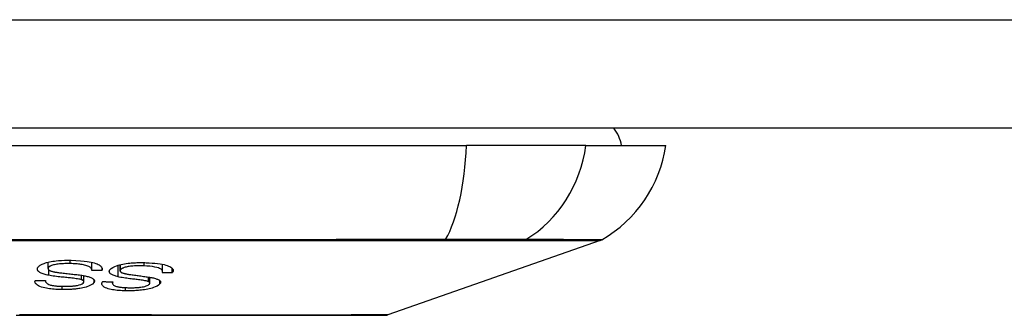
# Model space of a CAD drawing. Header units: inches. Extents: x 17 to 570, y 51 to 268.
# Tile 28 of 256: x 78.517 to 79.415, y 50.776 to 51.045. Entities that reach past the tile are written whole.
import ezdxf

# ---------------------------------------------------------------- set-up
doc = ezdxf.new("R2010")
doc.units = ezdxf.units.IN
doc.header["$MEASUREMENT"] = 0
doc.layers.add('Visible Edges(ANSI)', color=7, linetype='Continuous', lineweight=25)
doc.layers.add('Visible Tangent Edges(ANSI)', color=7, linetype='Continuous', lineweight=25)

msp = doc.modelspace()

# ---------------------------------------------------------------- linework, layer by layer
at = {"layer": 'Visible Edges(ANSI)'}
for p, q in [((136.77603, 50.94642), (77.17103, 50.94642)), ((78.06734, 50.93067), (78.92472, 50.93067)), ((79.03351, 50.93067), (78.92472, 50.93067)), ((79.03351, 50.93067), (79.10627, 50.93067)), ((79.04638, 50.84377), (78.85284, 50.77603)), ((78.54297, 50.81827), (78.54297, 50.82406)), ((78.58287, 50.81666), (78.58287, 50.82402)), ((78.59226, 50.81664), (78.59226, 50.81874)), ((78.60867, 50.81622), (78.60867, 50.82177)), ((78.64743, 50.81563), (78.64743, 50.82212)), ((78.6563, 50.81427), (78.6563, 50.81846)), ((78.54065, 50.80709), (78.54065, 50.80739)), ((78.57565, 50.80623), (78.57565, 50.81179)), ((78.63596, 50.80497), (78.63596, 50.81028)), ((78.60179, 50.80493), (78.60179, 50.80619))]:
    msp.add_line(p, q, dxfattribs=at)
at = {"layer": 'Visible Edges(ANSI)', "flags": 128}
for points in [[(78.53351, 50.81882), (78.53371, 50.81923), (78.53397, 50.81964), (78.53431, 50.82004), (78.53471, 50.82044), (78.53518, 50.82083), (78.53572, 50.82121), (78.53631, 50.82158), (78.53697, 50.82194), (78.53771, 50.82229), (78.53854, 50.82266), (78.53948, 50.82302), (78.54054, 50.82338), (78.54173, 50.82374), (78.54303, 50.82407), (78.54438, 50.82438), (78.54579, 50.82465), (78.54725, 50.82489), (78.54876, 50.82511), (78.55044, 50.82531), (78.55257, 50.82552), (78.55515, 50.8257), (78.55811, 50.82583), (78.56111, 50.82587), (78.56409, 50.82583)], [(78.56409, 50.82583), (78.56844, 50.82568), (78.57259, 50.82543), (78.57599, 50.82512), (78.57864, 50.82479), (78.58062, 50.82447), (78.58224, 50.82416), (78.58376, 50.82381), (78.58518, 50.82342), (78.5865, 50.82299), (78.58769, 50.82253), (78.58871, 50.82205), (78.58956, 50.82158), (78.59026, 50.82112), (78.59082, 50.82068), (78.59126, 50.82026), (78.59161, 50.81988), (78.59189, 50.81948), (78.59211, 50.81909), (78.59227, 50.81869), (78.59238, 50.81829), (78.59243, 50.81788), (78.59242, 50.81747), (78.59236, 50.81706), (78.59226, 50.81664)], [(78.54358, 50.8121), (78.54248, 50.81234), (78.54142, 50.81259), (78.54039, 50.81285), (78.5394, 50.81314), (78.53847, 50.81344), (78.5376, 50.81376), (78.5368, 50.8141), (78.53609, 50.81445), (78.53549, 50.81478), (78.535, 50.81511), (78.5346, 50.81542), (78.53428, 50.81571), (78.53403, 50.81598), (78.53383, 50.81624), (78.53366, 50.81649), (78.53353, 50.81675), (78.53343, 50.817), (78.53335, 50.81726), (78.53331, 50.81752), (78.53329, 50.81778), (78.53331, 50.81804), (78.53335, 50.8183), (78.53341, 50.81856), (78.53351, 50.81882)], [(78.54308, 50.81883), (78.543, 50.81858), (78.54297, 50.81834), (78.54298, 50.81809), (78.54304, 50.81785), (78.54315, 50.81761), (78.54331, 50.81738), (78.54352, 50.81715), (78.54377, 50.81694), (78.54405, 50.81674), (78.54435, 50.81656), (78.54467, 50.8164), (78.54501, 50.81625), (78.54536, 50.81611), (78.54574, 50.81598), (78.54614, 50.81585), (78.54655, 50.81573), (78.54699, 50.81561), (78.54744, 50.8155), (78.5479, 50.81539), (78.54837, 50.81529), (78.54886, 50.81519), (78.54934, 50.8151), (78.54983, 50.81501), (78.55032, 50.81493)], [(78.56331, 50.82277), (78.56208, 50.82279), (78.56084, 50.82279), (78.5596, 50.82278), (78.55836, 50.82275), (78.55712, 50.82271), (78.55588, 50.82265), (78.55465, 50.82256), (78.55345, 50.82245), (78.55226, 50.82233), (78.5511, 50.82217), (78.54997, 50.822), (78.54889, 50.82179), (78.54786, 50.82155), (78.54693, 50.82129), (78.54613, 50.82102), (78.54547, 50.82075), (78.54494, 50.8205), (78.54451, 50.82026), (78.54415, 50.82003), (78.54385, 50.8198), (78.54359, 50.81956), (78.54337, 50.81932), (78.5432, 50.81908), (78.54308, 50.81883)], [(78.58286, 50.81645), (78.58286, 50.81689), (78.5828, 50.81732), (78.58268, 50.81776), (78.58248, 50.81819), (78.58221, 50.81861), (78.58185, 50.81902), (78.5814, 50.81942), (78.58085, 50.81979), (78.58018, 50.82015), (78.57938, 50.82049), (78.57844, 50.82082), (78.57742, 50.82112), (78.57634, 50.82138), (78.57522, 50.82162), (78.5741, 50.82183), (78.57298, 50.82201), (78.57185, 50.82216), (78.57069, 50.8223), (78.56951, 50.82242), (78.5683, 50.82253), (78.56707, 50.82261), (78.56583, 50.82268), (78.56457, 50.82273), (78.56331, 50.82277)], [(78.59226, 50.81664), (78.59186, 50.81663), (78.59147, 50.81663), (78.59108, 50.81662), (78.59069, 50.81661), (78.5903, 50.8166), (78.58991, 50.81659), (78.58952, 50.81658), (78.58913, 50.81657), (78.58873, 50.81657), (78.58834, 50.81656), (78.58795, 50.81655), (78.58756, 50.81654), (78.58717, 50.81653), (78.58678, 50.81653), (78.58638, 50.81652), (78.58599, 50.81651), (78.5856, 50.8165), (78.58521, 50.81649), (78.58482, 50.81649), (78.58443, 50.81648), (78.58404, 50.81647), (78.58364, 50.81646), (78.58325, 50.81646), (78.58286, 50.81645)], [(78.6069, 50.8107), (78.60591, 50.81094), (78.60497, 50.8112), (78.60407, 50.81148), (78.60322, 50.81177), (78.60243, 50.81208), (78.6017, 50.8124), (78.60104, 50.81275), (78.60049, 50.81309), (78.60004, 50.81343), (78.59969, 50.81375), (78.59942, 50.81406), (78.59922, 50.81435), (78.59907, 50.81462), (78.59897, 50.81487), (78.59891, 50.81512), (78.59888, 50.81537), (78.59888, 50.81563), (78.59891, 50.81588), (78.59897, 50.81613), (78.59906, 50.81639), (78.59917, 50.81664), (78.59932, 50.8169), (78.59949, 50.81715), (78.59969, 50.81741)], [(78.59969, 50.81741), (78.6007, 50.81838), (78.60211, 50.81931), (78.60377, 50.82013), (78.6054, 50.82078), (78.6068, 50.82124), (78.60817, 50.82164), (78.60963, 50.822), (78.61116, 50.82233), (78.61276, 50.82262), (78.61436, 50.82287), (78.61594, 50.82308), (78.61746, 50.82324), (78.6189, 50.82338), (78.62025, 50.82348), (78.6215, 50.82356), (78.62274, 50.82362), (78.62398, 50.82367), (78.62522, 50.8237), (78.62645, 50.82372), (78.62768, 50.82373), (78.62891, 50.82372), (78.63012, 50.82369), (78.63133, 50.82366), (78.63253, 50.82361)], [(78.6091, 50.81723), (78.60892, 50.81698), (78.60878, 50.81673), (78.6087, 50.81648), (78.60867, 50.81624), (78.60869, 50.81599), (78.60877, 50.81575), (78.60891, 50.81552), (78.60909, 50.81531), (78.6093, 50.81511), (78.60954, 50.81494), (78.6098, 50.81478), (78.61008, 50.81463), (78.61037, 50.8145), (78.61069, 50.81437), (78.61102, 50.81424), (78.61138, 50.81412), (78.61175, 50.81401), (78.61213, 50.8139), (78.61253, 50.81379), (78.61294, 50.81369), (78.61336, 50.81359), (78.61378, 50.8135), (78.61421, 50.81341), (78.61465, 50.81332)], [(78.63053, 50.82066), (78.62879, 50.82072), (78.62702, 50.82075), (78.62524, 50.82074), (78.62345, 50.8207), (78.62179, 50.82062), (78.62033, 50.82052), (78.6191, 50.82041), (78.61805, 50.82029), (78.61704, 50.82016), (78.61605, 50.82), (78.61509, 50.81983), (78.61417, 50.81962), (78.61331, 50.8194), (78.61257, 50.81917), (78.61194, 50.81895), (78.61142, 50.81874), (78.611, 50.81856), (78.61064, 50.81838), (78.6103, 50.8182), (78.61, 50.81801), (78.60973, 50.81782), (78.60949, 50.81763), (78.60928, 50.81743), (78.6091, 50.81723)], [(78.64707, 50.81423), (78.64718, 50.81447), (78.64727, 50.81471), (78.64734, 50.81495), (78.64739, 50.81519), (78.64743, 50.81543), (78.64743, 50.81566), (78.64742, 50.8159), (78.64738, 50.81613), (78.64731, 50.81636), (78.64721, 50.81659), (78.64708, 50.81681), (78.64692, 50.81703), (78.64672, 50.81725), (78.64646, 50.81748), (78.64607, 50.81777), (78.64549, 50.81809), (78.64467, 50.81845), (78.64359, 50.81883), (78.64216, 50.81923), (78.64036, 50.81962), (78.63819, 50.81999), (78.63575, 50.82029), (78.63318, 50.82051), (78.63053, 50.82066)], [(78.63253, 50.82361), (78.63519, 50.82348), (78.63782, 50.8233), (78.6404, 50.82308), (78.64289, 50.82282), (78.64516, 50.82251), (78.64711, 50.82218), (78.6488, 50.82184), (78.65034, 50.82145), (78.65174, 50.82103), (78.65299, 50.82057), (78.6541, 50.82007), (78.65499, 50.81955), (78.6557, 50.81904), (78.65623, 50.81855), (78.65661, 50.81809), (78.65687, 50.81765), (78.65705, 50.81724), (78.65715, 50.81683), (78.65717, 50.81641), (78.65713, 50.81598), (78.65702, 50.81556), (78.65684, 50.81513), (78.65661, 50.8147), (78.6563, 50.81427)], [(78.55601, 50.79903), (78.55448, 50.79906), (78.55296, 50.7991), (78.55145, 50.79917), (78.54996, 50.79926), (78.54849, 50.79936), (78.54704, 50.7995), (78.54562, 50.79965), (78.54422, 50.79983), (78.54286, 50.80003), (78.5415, 50.80026), (78.54004, 50.80056), (78.53851, 50.80094), (78.53697, 50.80139), (78.53551, 50.80194), (78.53429, 50.80251), (78.53332, 50.80309), (78.53258, 50.80365), (78.53202, 50.80419), (78.53161, 50.80471), (78.5313, 50.80524), (78.53111, 50.80577), (78.53103, 50.80631), (78.53105, 50.80686), (78.53116, 50.8074)], [(78.53116, 50.8074), (78.53156, 50.8074), (78.53195, 50.8074), (78.53235, 50.8074), (78.53275, 50.8074), (78.53314, 50.8074), (78.53354, 50.8074), (78.53393, 50.8074), (78.53433, 50.8074), (78.53472, 50.80739), (78.53512, 50.80739), (78.53552, 50.80739), (78.53591, 50.80739), (78.53631, 50.80739), (78.5367, 50.80739), (78.5371, 50.80739), (78.5375, 50.80739), (78.53789, 50.80739), (78.53829, 50.80739), (78.53868, 50.80739), (78.53908, 50.80739), (78.53947, 50.80739), (78.53987, 50.80739), (78.54027, 50.80739), (78.54066, 50.80739)], [(78.54066, 50.80739), (78.54066, 50.80683), (78.54078, 50.80626), (78.54104, 50.80571), (78.54146, 50.80517), (78.54205, 50.80466), (78.54283, 50.80417), (78.54372, 50.80376), (78.5446, 50.80344), (78.54537, 50.80322), (78.54602, 50.80306), (78.54668, 50.80291), (78.54738, 50.80278), (78.54809, 50.80266), (78.54883, 50.80256), (78.54959, 50.80246), (78.55036, 50.80238), (78.55114, 50.80231), (78.55194, 50.80225), (78.55274, 50.80219), (78.55355, 50.80215), (78.55437, 50.80211), (78.55518, 50.80208), (78.556, 50.80206), (78.55683, 50.80205)], [(78.57359, 50.80805), (78.57292, 50.80825), (78.57207, 50.80845), (78.57106, 50.80865), (78.56991, 50.80884), (78.56867, 50.80902), (78.56738, 50.80919), (78.56609, 50.80936), (78.56483, 50.8095), (78.56361, 50.80964), (78.56241, 50.80977), (78.56122, 50.8099), (78.56003, 50.81002), (78.55883, 50.81014), (78.5576, 50.81027), (78.55634, 50.8104), (78.55503, 50.81054), (78.55367, 50.81069), (78.55224, 50.81085), (78.55073, 50.81104), (78.54919, 50.81123), (78.54765, 50.81144), (78.54617, 50.81166), (78.5448, 50.81188), (78.54358, 50.8121)], [(78.55032, 50.81493), (78.55099, 50.81482), (78.55176, 50.81471), (78.55262, 50.81459), (78.55358, 50.81447), (78.5546, 50.81435), (78.5557, 50.81422), (78.55685, 50.81408), (78.55805, 50.81395), (78.55929, 50.81381), (78.56056, 50.81367), (78.56184, 50.81353), (78.56314, 50.81339), (78.56443, 50.81325), (78.5657, 50.8131), (78.56696, 50.81296), (78.56819, 50.81282), (78.56937, 50.81268), (78.57052, 50.81254), (78.57167, 50.81239), (78.57281, 50.81223), (78.57391, 50.81207), (78.57497, 50.8119), (78.57595, 50.81173), (78.57684, 50.81156)], [(78.57555, 50.80574), (78.57559, 50.80585), (78.57562, 50.80595), (78.57564, 50.80606), (78.57565, 50.80617), (78.57565, 50.80627), (78.57564, 50.80638), (78.57562, 50.80648), (78.57559, 50.80659), (78.57555, 50.80669), (78.5755, 50.80679), (78.57543, 50.8069), (78.57535, 50.807), (78.57527, 50.80709), (78.57517, 50.80719), (78.57506, 50.80729), (78.57493, 50.80738), (78.5748, 50.80747), (78.57466, 50.80756), (78.57451, 50.80765), (78.57434, 50.80773), (78.57417, 50.80782), (78.57399, 50.8079), (78.57379, 50.80797), (78.57359, 50.80805)], [(78.57684, 50.81156), (78.57779, 50.81135), (78.57871, 50.81113), (78.57959, 50.8109), (78.58042, 50.81065), (78.5812, 50.81039), (78.58193, 50.8101), (78.5826, 50.80981), (78.58316, 50.80952), (78.58362, 50.80923), (78.584, 50.80897), (78.5843, 50.80871), (78.58454, 50.80848), (78.58472, 50.80827), (78.58488, 50.80807), (78.58501, 50.80786), (78.58511, 50.80765), (78.58519, 50.80744), (78.58524, 50.80723), (78.58528, 50.80702), (78.58528, 50.8068), (78.58527, 50.80659), (78.58523, 50.80637), (78.58518, 50.80616), (78.5851, 50.80594)], [(78.63461, 50.80633), (78.63405, 50.80653), (78.63331, 50.80673), (78.63242, 50.80693), (78.6314, 50.80713), (78.63027, 50.80732), (78.62909, 50.80751), (78.62789, 50.80768), (78.6267, 50.80785), (78.62554, 50.808), (78.62441, 50.80814), (78.62329, 50.80828), (78.62217, 50.80842), (78.62103, 50.80856), (78.61988, 50.8087), (78.6187, 50.80884), (78.61748, 50.809), (78.61621, 50.80917), (78.61489, 50.80935), (78.61349, 50.80955), (78.61206, 50.80976), (78.61064, 50.80999), (78.60927, 50.81022), (78.60801, 50.81046), (78.6069, 50.8107)], [(78.61465, 50.81332), (78.61525, 50.81321), (78.61596, 50.81309), (78.61676, 50.81296), (78.61764, 50.81282), (78.61859, 50.81269), (78.61961, 50.81254), (78.62068, 50.8124), (78.6218, 50.81225), (78.62296, 50.81209), (78.62414, 50.81194), (78.62533, 50.81178), (78.62654, 50.81162), (78.62774, 50.81146), (78.62894, 50.81131), (78.63011, 50.81115), (78.63126, 50.81099), (78.63236, 50.81083), (78.63343, 50.81068), (78.63449, 50.81052), (78.63554, 50.81035), (78.63655, 50.81018), (78.63751, 50.81), (78.6384, 50.80983), (78.6392, 50.80964)], [(78.6392, 50.80964), (78.64004, 50.80943), (78.64085, 50.80921), (78.64161, 50.80897), (78.64231, 50.80872), (78.64297, 50.80846), (78.64356, 50.80818), (78.64408, 50.80789), (78.64451, 50.80761), (78.64484, 50.80733), (78.6451, 50.80707), (78.64529, 50.80683), (78.64543, 50.8066), (78.64553, 50.8064), (78.64559, 50.8062), (78.64563, 50.806), (78.64565, 50.8058), (78.64564, 50.8056), (78.64561, 50.80539), (78.64555, 50.80519), (78.64547, 50.80499), (78.64537, 50.80478), (78.64524, 50.80457), (78.6451, 50.80437), (78.64493, 50.80416)], [(78.6563, 50.81427), (78.65592, 50.81426), (78.65554, 50.81426), (78.65515, 50.81426), (78.65477, 50.81426), (78.65438, 50.81426), (78.654, 50.81425), (78.65361, 50.81425), (78.65323, 50.81425), (78.65284, 50.81425), (78.65246, 50.81425), (78.65207, 50.81425), (78.65169, 50.81424), (78.6513, 50.81424), (78.65092, 50.81424), (78.65053, 50.81424), (78.65015, 50.81424), (78.64977, 50.81424), (78.64938, 50.81424), (78.649, 50.81424), (78.64861, 50.81424), (78.64823, 50.81423), (78.64784, 50.81423), (78.64746, 50.81423), (78.64707, 50.81423)], [(78.5851, 50.80594), (78.58352, 50.80405), (78.5805, 50.80236), (78.57775, 50.80136), (78.57624, 50.80094), (78.5748, 50.80061), (78.57342, 50.80033), (78.57212, 50.8001), (78.57096, 50.79992), (78.56996, 50.79978), (78.56905, 50.79967), (78.56814, 50.79957), (78.56722, 50.79947), (78.5663, 50.79939), (78.56537, 50.79931), (78.56444, 50.79925), (78.56351, 50.79919), (78.56257, 50.79914), (78.56163, 50.7991), (78.56069, 50.79907), (78.55975, 50.79904), (78.55881, 50.79903), (78.55788, 50.79902), (78.55694, 50.79902), (78.55601, 50.79903)], [(78.55683, 50.80205), (78.55748, 50.80204), (78.55814, 50.80204), (78.5588, 50.80204), (78.55946, 50.80204), (78.56012, 50.80205), (78.56078, 50.80206), (78.56144, 50.80208), (78.5621, 50.8021), (78.56277, 50.80213), (78.56343, 50.80216), (78.5641, 50.8022), (78.56476, 50.80225), (78.56541, 50.8023), (78.56606, 50.80236), (78.56671, 50.80243), (78.56735, 50.80251), (78.56798, 50.8026), (78.56863, 50.8027), (78.56973, 50.80291), (78.57127, 50.80329), (78.57287, 50.80381), (78.57416, 50.8044), (78.57506, 50.80506), (78.57555, 50.80574)], [(78.61378, 50.79791), (78.61219, 50.79796), (78.61062, 50.79803), (78.60908, 50.79812), (78.60756, 50.79823), (78.60607, 50.79837), (78.60462, 50.79853), (78.60321, 50.79872), (78.60185, 50.79894), (78.60052, 50.79918), (78.59918, 50.79948), (78.59785, 50.79983), (78.59656, 50.80025), (78.59535, 50.80074), (78.59433, 50.80128), (78.59354, 50.80183), (78.59297, 50.80236), (78.59256, 50.80288), (78.5923, 50.80337), (78.59214, 50.80385), (78.59209, 50.80434), (78.59213, 50.80484), (78.59227, 50.80533), (78.5925, 50.80583), (78.59282, 50.80633)], [(78.59282, 50.80633), (78.5932, 50.80633), (78.59359, 50.80632), (78.59398, 50.80631), (78.59437, 50.80631), (78.59476, 50.8063), (78.59515, 50.80629), (78.59553, 50.80629), (78.59592, 50.80628), (78.59631, 50.80627), (78.5967, 50.80627), (78.59709, 50.80626), (78.59748, 50.80625), (78.59787, 50.80625), (78.59825, 50.80624), (78.59864, 50.80623), (78.59903, 50.80623), (78.59942, 50.80622), (78.59981, 50.80622), (78.6002, 50.80621), (78.60059, 50.8062), (78.60098, 50.8062), (78.60136, 50.80619), (78.60175, 50.80619), (78.60214, 50.80618)], [(78.60214, 50.80618), (78.60195, 50.80574), (78.60183, 50.8053), (78.6018, 50.80486), (78.60186, 50.80443), (78.60203, 50.804), (78.60232, 50.8036), (78.60273, 50.80321), (78.60327, 50.80284), (78.60392, 50.80251), (78.60462, 50.80222), (78.60534, 50.80199), (78.60605, 50.80181), (78.60674, 50.80165), (78.60746, 50.80151), (78.60821, 50.80139), (78.609, 50.80128), (78.6098, 50.80118), (78.61063, 50.8011), (78.61146, 50.80102), (78.61231, 50.80096), (78.61317, 50.80091), (78.61405, 50.80086), (78.61493, 50.80083), (78.61581, 50.8008)], [(78.64493, 50.80416), (78.64388, 50.8032), (78.6424, 50.80226), (78.64071, 50.80147), (78.63916, 50.80087), (78.63791, 50.80045), (78.63666, 50.80009), (78.63533, 50.79975), (78.63393, 50.79944), (78.63248, 50.79916), (78.63101, 50.79891), (78.62956, 50.7987), (78.62815, 50.79853), (78.62677, 50.79838), (78.62546, 50.79826), (78.62422, 50.79816), (78.62304, 50.79808), (78.62187, 50.79801), (78.6207, 50.79796), (78.61953, 50.79792), (78.61837, 50.79789), (78.61721, 50.79788), (78.61606, 50.79788), (78.61492, 50.79789), (78.61378, 50.79791)], [(78.61581, 50.8008), (78.61652, 50.80078), (78.61723, 50.80077), (78.61795, 50.80076), (78.61867, 50.80076), (78.61939, 50.80076), (78.62012, 50.80077), (78.62084, 50.80078), (78.62158, 50.8008), (78.62231, 50.80082), (78.62305, 50.80086), (78.62379, 50.8009), (78.62453, 50.80095), (78.62527, 50.80101), (78.626, 50.80108), (78.62676, 50.80117), (78.62767, 50.80129), (78.62875, 50.80147), (78.62996, 50.80171), (78.63125, 50.80202), (78.63244, 50.80237), (78.63349, 50.80276), (78.63438, 50.80319), (78.63507, 50.80363), (78.63556, 50.8041)], [(78.63556, 50.8041), (78.63565, 50.8042), (78.63572, 50.8043), (78.63578, 50.8044), (78.63584, 50.8045), (78.63588, 50.8046), (78.63592, 50.80471), (78.63594, 50.80481), (78.63595, 50.80491), (78.63595, 50.80501), (78.63594, 50.80511), (78.63592, 50.8052), (78.63589, 50.8053), (78.63584, 50.8054), (78.63579, 50.80549), (78.63572, 50.80558), (78.63564, 50.80567), (78.63554, 50.80576), (78.63544, 50.80585), (78.63533, 50.80593), (78.6352, 50.80602), (78.63507, 50.8061), (78.63492, 50.80618), (78.63477, 50.80626), (78.63461, 50.80633)], [(78.51384, 50.77575), (78.53125, 50.77575), (78.54852, 50.77574), (78.56564, 50.77573), (78.58264, 50.77572), (78.59948, 50.77571), (78.6161, 50.7757), (78.63244, 50.77568), (78.64844, 50.77566), (78.66403, 50.77565), (78.67917, 50.77563), (78.69384, 50.77562), (78.70805, 50.7756), (78.72176, 50.77558), (78.73492, 50.77557), (78.74748, 50.77557), (78.75944, 50.77557), (78.77077, 50.77558), (78.78145, 50.7756), (78.79144, 50.77562), (78.80072, 50.77563), (78.80929, 50.77565), (78.81713, 50.77567), (78.82421, 50.77568), (78.8305, 50.7757), (78.83598, 50.77571), (78.84063, 50.77572), (78.84443, 50.77573), (78.84739, 50.77574), (78.84952, 50.77575), (78.8508, 50.77575), (78.85123, 50.77575)]]:
    msp.add_lwpolyline(points, dxfattribs=at)
at = {"layer": 'Visible Edges(ANSI)'}
for centre, radius, start, end in [((79.02753, 50.9228), 0.03937, 11.53696, 36.8699), ((78.98929, 50.94699), 0.11811, 299.81689, 352.0587), ((79.04313, 50.85306), 0.00984, 289.29005, 299.81689), ((78.85122, 50.78067), 0.00492, 270.17314, 289.29005)]:
    msp.add_arc(centre, radius, start, end, dxfattribs=at)
at = {"layer": 'Visible Tangent Edges(ANSI)'}
for p, q in [((77.17103, 51.04542), (136.77603, 51.04542)), ((78.90437, 50.84373), (78.90484, 50.84373)), ((78.97659, 50.84373), (78.97676, 50.84373)), ((78.56331, 50.82277), (78.56331, 50.82585)), ((78.54308, 50.81883), (78.54308, 50.82409)), ((78.54358, 50.8121), (78.54358, 50.81709)), ((78.6069, 50.8107), (78.6069, 50.82128)), ((78.6091, 50.81723), (78.6091, 50.82188)), ((78.63053, 50.82066), (78.63053, 50.82368)), ((78.57359, 50.80805), (78.57359, 50.81212)), ((78.5851, 50.80594), (78.5851, 50.80768)), ((78.63461, 50.80633), (78.63461, 50.8105)), ((78.64493, 50.80416), (78.64493, 50.80725)), ((78.55601, 50.79903), (78.55601, 50.80206)), ((78.61378, 50.79791), (78.61378, 50.80087))]:
    msp.add_line(p, q, dxfattribs=at)
at = {"layer": 'Visible Tangent Edges(ANSI)', "flags": 128}
for points in [[(78.90562, 50.84472), (78.87267, 50.84469), (78.83936, 50.84467), (78.80574, 50.84464), (78.77183, 50.84462), (78.73768, 50.8446), (78.70333, 50.84458), (78.66881, 50.84456), (78.63417, 50.84454), (78.59946, 50.84453), (78.56471, 50.84452), (78.52998, 50.84452), (78.49525, 50.84452)], [(78.49525, 50.84377), (78.52989, 50.84377), (78.56454, 50.84376), (78.59919, 50.84376), (78.63382, 50.84376), (78.66836, 50.84375), (78.70277, 50.84375), (78.73702, 50.84374), (78.77106, 50.84374), (78.80486, 50.84374), (78.83836, 50.84373), (78.87154, 50.84373), (78.90437, 50.84373)], [(78.90484, 50.84373), (78.90893, 50.84373), (78.91297, 50.84373), (78.91693, 50.84373), (78.92083, 50.84373), (78.92464, 50.84373), (78.92838, 50.84373), (78.93203, 50.84373), (78.93559, 50.84373), (78.93905, 50.84373), (78.94241, 50.84373), (78.94567, 50.84373), (78.94881, 50.84373), (78.95184, 50.84373), (78.95475, 50.84373), (78.95754, 50.84373), (78.96021, 50.84373), (78.96274, 50.84373), (78.96514, 50.84373), (78.96741, 50.84373), (78.96953, 50.84373), (78.97152, 50.84373), (78.97336, 50.84373), (78.97505, 50.84373), (78.97659, 50.84373)], [(78.97885, 50.84472), (78.97732, 50.84473), (78.97562, 50.84474), (78.97378, 50.84475), (78.97178, 50.84476), (78.96963, 50.84476), (78.96733, 50.84477), (78.96489, 50.84478), (78.96231, 50.84478), (78.9596, 50.84478), (78.95675, 50.84478), (78.95378, 50.84479), (78.95068, 50.84479), (78.94746, 50.84479), (78.94413, 50.84478), (78.94069, 50.84478), (78.93714, 50.84478), (78.93349, 50.84478), (78.92975, 50.84477), (78.92592, 50.84476), (78.922, 50.84476), (78.91801, 50.84475), (78.91394, 50.84474), (78.90981, 50.84473), (78.90562, 50.84472)], [(78.97676, 50.84373), (78.98239, 50.84373), (78.98777, 50.84373), (78.99293, 50.84373), (78.99785, 50.84373), (79.00255, 50.84374), (79.00701, 50.84374), (79.01123, 50.84374), (79.01522, 50.84374), (79.01898, 50.84374), (79.02249, 50.84374), (79.02577, 50.84375), (79.02881, 50.84375), (79.0316, 50.84375), (79.03416, 50.84375), (79.03647, 50.84376), (79.03855, 50.84376), (79.04038, 50.84376), (79.04197, 50.84376), (79.04332, 50.84376), (79.04442, 50.84376), (79.04528, 50.84376), (79.04589, 50.84377), (79.04625, 50.84377), (79.04638, 50.84377)], [(79.04802, 50.84452), (79.0479, 50.84452), (79.04754, 50.84452), (79.04693, 50.84452), (79.04608, 50.84452), (79.04499, 50.84453), (79.04366, 50.84453), (79.04208, 50.84454), (79.04027, 50.84454), (79.03821, 50.84455), (79.03591, 50.84456), (79.03338, 50.84457), (79.0306, 50.84458), (79.02759, 50.84459), (79.02434, 50.8446), (79.02085, 50.84461), (79.01712, 50.84462), (79.01316, 50.84463), (79.00896, 50.84464), (79.00452, 50.84465), (78.99985, 50.84467), (78.99495, 50.84468), (78.98981, 50.84469), (78.98444, 50.8447), (78.97885, 50.84472)], [(78.72491, 50.77572), (78.70872, 50.77576), (78.69183, 50.77579), (78.67429, 50.77582), (78.65608, 50.77586), (78.63726, 50.77589), (78.61794, 50.77592), (78.59822, 50.77595), (78.57819, 50.77598), (78.55796, 50.776), (78.53753, 50.77602), (78.51688, 50.77602)], [(78.76949, 50.77572), (78.76779, 50.77572), (78.76608, 50.77572), (78.76436, 50.77571), (78.76262, 50.77571), (78.76086, 50.77571), (78.75909, 50.77571), (78.75731, 50.7757), (78.75551, 50.7757), (78.7537, 50.7757), (78.75188, 50.7757), (78.75004, 50.7757), (78.74818, 50.7757), (78.74632, 50.7757), (78.74444, 50.7757), (78.74254, 50.7757), (78.74064, 50.7757), (78.73872, 50.7757), (78.73678, 50.77571), (78.73484, 50.77571), (78.73288, 50.77571), (78.7309, 50.77571), (78.72892, 50.77572), (78.72692, 50.77572), (78.72491, 50.77572)], [(78.85284, 50.77603), (78.85269, 50.77603), (78.85223, 50.77603), (78.85147, 50.77602), (78.8504, 50.77602), (78.84903, 50.77601), (78.84737, 50.776), (78.8454, 50.77599), (78.84315, 50.77598), (78.8406, 50.77597), (78.83776, 50.77595), (78.83464, 50.77594), (78.83123, 50.77592), (78.82754, 50.77591), (78.82358, 50.77589), (78.81933, 50.77587), (78.81481, 50.77586), (78.81001, 50.77584), (78.80496, 50.77582), (78.79966, 50.77581), (78.79411, 50.77579), (78.78831, 50.77577), (78.78227, 50.77576), (78.776, 50.77574), (78.76949, 50.77572)]]:
    msp.add_lwpolyline(points, dxfattribs=at)
at = {"layer": 'Visible Tangent Edges(ANSI)'}
for centre, major_axis, ratio, start_param, end_param in [((78.88612, 50.94699), (0, -0.11811), 0.32996, 0.523835, 1.432195), ((78.92308, 50.94699), (0, -0.11811), 0.943995, 0.523835, 1.432195), ((78.90399, 50.85324), (0.00003, -0.00984), 0.32572, 0.259229, 0.522936), ((78.9742, 50.85324), (-0.00008, -0.00984), 0.945463, 0.267645, 0.531352)]:
    msp.add_ellipse(centre, major_axis=major_axis, ratio=ratio, start_param=start_param, end_param=end_param, dxfattribs=at)

doc.saveas('drawing.dxf')
